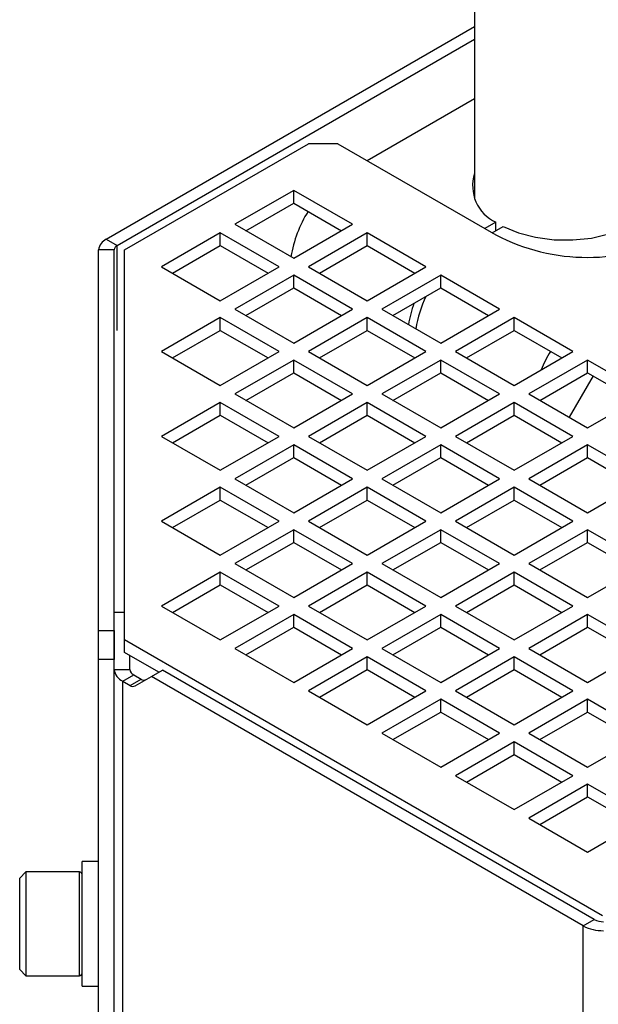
# Model space of a CAD drawing. Header units: millimetres. Extents: x 16 to 577, y 6 to 416.
# Tile 57 of 119: x 343 to 351, y 323 to 336. Entities that reach past the tile are written whole.
import ezdxf

# ---------------------------------------------------------------- set-up
doc = ezdxf.new("R2010")
doc.units = ezdxf.units.MM

msp = doc.modelspace()

# ---------------------------------------------------------------- linework, layer by layer
at = {"color": 7, "linetype": 'Continuous', "lineweight": 25}
for p, q in [((349.3029, 348.7755), (349.3029, 333.7611)), ((344.2378, 333.205), (349.3029, 336.129)), ((344.3894, 333.1175), (349.3029, 335.954)), ((349.3029, 335.1376), (347.8255, 334.2847)), ((344.4904, 333.0592), (347.0174, 334.518)), ((347.4214, 334.518), (347.0174, 334.518)), ((347.4214, 334.518), (349.5932, 333.2642)), ((346.8153, 333.8765), (346.0072, 333.41)), ((347.6235, 333.41), (346.8153, 333.8765)), ((346.8153, 333.7016), (346.8153, 333.8765)), ((346.1588, 333.3225), (346.8153, 333.7016)), ((346.8153, 333.7016), (347.4719, 333.3225)), ((346.0072, 333.41), (346.8153, 332.9435)), ((346.8153, 332.9435), (347.6235, 333.41)), ((349.5947, 333.4399), (349.4418, 333.3517)), ((349.5428, 333.2934), (349.6957, 333.3816)), ((349.5947, 333.3233), (349.5947, 333.4399)), ((344.2378, 333.205), (344.3894, 333.1175)), ((345.8052, 333.2934), (344.9971, 332.8269)), ((346.6133, 332.8269), (345.8052, 333.2934)), ((345.8052, 333.1184), (345.8052, 333.2934)), ((347.8255, 333.2934), (347.0174, 332.8269)), ((348.6336, 332.8269), (347.8255, 333.2934)), ((347.8255, 333.1184), (347.8255, 333.2934)), ((344.3475, 333.0592), (344.1332, 333.0592)), ((344.1332, 327.8269), (344.1332, 333.0592)), ((344.3475, 327.8269), (344.3475, 333.0592)), ((344.3894, 331.951), (344.3894, 333.1175)), ((344.4904, 327.6961), (344.4904, 333.0592)), ((345.1486, 332.7394), (345.8052, 333.1184)), ((345.8052, 333.1184), (346.4618, 332.7394)), ((347.1689, 332.7394), (347.8255, 333.1184)), ((347.8255, 333.1184), (348.4821, 332.7394)), ((344.9971, 332.8269), (345.8052, 332.3603)), ((345.8052, 332.3603), (346.6133, 332.8269)), ((347.0174, 332.8269), (347.8255, 332.3603)), ((347.8255, 332.3603), (348.6336, 332.8269)), ((346.8153, 332.7102), (346.0072, 332.2437)), ((347.6235, 332.2437), (346.8153, 332.7102)), ((346.8153, 332.5353), (346.8153, 332.7102)), ((348.8356, 332.7102), (348.0275, 332.2437)), ((349.6438, 332.2437), (348.8356, 332.7102)), ((348.8356, 332.5353), (348.8356, 332.7102)), ((346.1588, 332.1562), (346.8153, 332.5353)), ((346.8153, 332.5353), (347.4719, 332.1562)), ((348.1791, 332.1562), (348.8356, 332.5353)), ((348.8356, 332.5353), (349.4922, 332.1562)), ((346.0072, 332.2437), (346.8153, 331.7772)), ((346.8153, 331.7772), (347.6235, 332.2437)), ((348.0275, 332.2437), (348.8356, 331.7772)), ((348.8356, 331.7772), (349.6438, 332.2437)), ((345.8052, 332.1271), (344.9971, 331.6606)), ((346.6133, 331.6606), (345.8052, 332.1271)), ((345.8052, 331.9521), (345.8052, 332.1271)), ((347.8255, 332.1271), (347.0174, 331.6606)), ((348.6336, 331.6606), (347.8255, 332.1271)), ((347.8255, 331.9521), (347.8255, 332.1271)), ((349.8458, 332.1271), (349.0377, 331.6606)), ((350.6539, 331.6606), (349.8458, 332.1271)), ((349.8458, 331.9521), (349.8458, 332.1271)), ((345.1486, 331.5731), (345.8052, 331.9521)), ((345.8052, 331.9521), (346.4618, 331.5731)), ((347.1689, 331.5731), (347.8255, 331.9521)), ((347.8255, 331.9521), (348.4821, 331.5731)), ((349.1892, 331.5731), (349.8458, 331.9521)), ((349.8458, 331.9521), (350.5024, 331.5731)), ((344.9971, 331.6606), (345.8052, 331.1941)), ((345.8052, 331.1941), (346.6133, 331.6606)), ((347.0174, 331.6606), (347.8255, 331.1941)), ((347.8255, 331.1941), (348.6336, 331.6606)), ((349.0377, 331.6606), (349.8458, 331.1941)), ((349.8458, 331.1941), (350.6539, 331.6606)), ((346.8153, 331.5439), (346.0072, 331.0774)), ((347.6235, 331.0774), (346.8153, 331.5439)), ((346.8153, 331.369), (346.8153, 331.5439)), ((348.8356, 331.5439), (348.0275, 331.0774)), ((349.6438, 331.0774), (348.8356, 331.5439)), ((348.8356, 331.369), (348.8356, 331.5439)), ((350.8559, 331.5439), (350.0478, 331.0774)), ((351.6641, 331.0774), (350.8559, 331.5439)), ((350.8559, 331.369), (350.8559, 331.5439)), ((346.1588, 330.9899), (346.8153, 331.369)), ((346.8153, 331.369), (347.4719, 330.9899)), ((348.1791, 330.9899), (348.8356, 331.369)), ((348.8356, 331.369), (349.4922, 330.9899)), ((350.1994, 330.9899), (350.8559, 331.369)), ((350.9317, 331.3252), (350.6035, 330.7566)), ((350.8559, 331.369), (351.5125, 330.9899)), ((346.0072, 331.0774), (346.8153, 330.6109)), ((346.8153, 330.6109), (347.6235, 331.0774)), ((348.0275, 331.0774), (348.8356, 330.6109)), ((348.8356, 330.6109), (349.6438, 331.0774)), ((350.0478, 331.0774), (350.8559, 330.6109)), ((350.8559, 330.6109), (351.6641, 331.0774)), ((345.8052, 330.9608), (344.9971, 330.4943)), ((346.6133, 330.4943), (345.8052, 330.9608)), ((345.8052, 330.7858), (345.8052, 330.9608)), ((347.8255, 330.9608), (347.0174, 330.4943)), ((348.6336, 330.4943), (347.8255, 330.9608)), ((347.8255, 330.7858), (347.8255, 330.9608)), ((349.8458, 330.9608), (349.0377, 330.4943)), ((350.6539, 330.4943), (349.8458, 330.9608)), ((349.8458, 330.7858), (349.8458, 330.9608)), ((350.1994, 330.9899), (350.1995, 330.99)), ((345.1486, 330.4068), (345.8052, 330.7858)), ((345.8052, 330.7858), (346.4618, 330.4068)), ((347.1689, 330.4068), (347.8255, 330.7858)), ((347.8255, 330.7858), (348.4821, 330.4068)), ((349.1892, 330.4068), (349.8458, 330.7858)), ((349.8458, 330.7858), (350.5024, 330.4068)), ((344.9971, 330.4943), (345.8052, 330.0278)), ((345.8052, 330.0278), (346.6133, 330.4943)), ((347.0174, 330.4943), (347.8255, 330.0278)), ((347.8255, 330.0278), (348.6336, 330.4943)), ((349.0377, 330.4943), (349.8458, 330.0278)), ((349.8458, 330.0278), (350.6539, 330.4943)), ((346.8153, 330.3776), (346.0072, 329.9111)), ((347.6235, 329.9111), (346.8153, 330.3776)), ((346.8153, 330.2027), (346.8153, 330.3776)), ((348.8356, 330.3776), (348.0275, 329.9111)), ((349.6438, 329.9111), (348.8356, 330.3776)), ((348.8356, 330.2027), (348.8356, 330.3776)), ((350.8559, 330.3776), (350.0478, 329.9111)), ((351.6641, 329.9111), (350.8559, 330.3776)), ((350.8559, 330.2027), (350.8559, 330.3776)), ((346.1588, 329.8236), (346.8153, 330.2027)), ((346.8153, 330.2027), (347.4719, 329.8236)), ((348.1791, 329.8236), (348.8356, 330.2027)), ((348.8356, 330.2027), (349.4922, 329.8236)), ((350.1994, 329.8236), (350.8559, 330.2027)), ((350.8559, 330.2027), (351.5125, 329.8236)), ((346.0072, 329.9111), (346.8153, 329.4446)), ((346.8153, 329.4446), (347.6235, 329.9111)), ((348.0275, 329.9111), (348.8356, 329.4446)), ((348.8356, 329.4446), (349.6438, 329.9111)), ((350.0478, 329.9111), (350.8559, 329.4446)), ((350.8559, 329.4446), (351.6641, 329.9111)), ((345.8052, 329.7945), (344.9971, 329.328)), ((346.6133, 329.328), (345.8052, 329.7945)), ((345.8052, 329.6195), (345.8052, 329.7945)), ((347.8255, 329.7945), (347.0174, 329.328)), ((348.6336, 329.328), (347.8255, 329.7945)), ((347.8255, 329.6195), (347.8255, 329.7945)), ((349.8458, 329.7945), (349.0377, 329.328)), ((350.6539, 329.328), (349.8458, 329.7945)), ((349.8458, 329.6195), (349.8458, 329.7945)), ((345.1486, 329.2405), (345.8052, 329.6195)), ((345.8052, 329.6195), (346.4618, 329.2405)), ((347.1689, 329.2405), (347.8255, 329.6195)), ((347.8255, 329.6195), (348.4821, 329.2405)), ((349.1892, 329.2405), (349.8458, 329.6195)), ((349.8458, 329.6195), (350.5024, 329.2405)), ((344.9971, 329.328), (345.8052, 328.8615)), ((345.8052, 328.8615), (346.6133, 329.328)), ((347.0174, 329.328), (347.8255, 328.8615)), ((347.8255, 328.8615), (348.6336, 329.328)), ((349.0377, 329.328), (349.8458, 328.8615)), ((349.8458, 328.8615), (350.6539, 329.328)), ((346.8153, 329.2113), (346.0072, 328.7448)), ((347.6235, 328.7448), (346.8153, 329.2113)), ((346.8153, 329.0364), (346.8153, 329.2113)), ((348.8356, 329.2113), (348.0275, 328.7448)), ((349.6438, 328.7448), (348.8356, 329.2113)), ((348.8356, 329.0364), (348.8356, 329.2113)), ((350.8559, 329.2113), (350.0478, 328.7448)), ((351.6641, 328.7448), (350.8559, 329.2113)), ((350.8559, 329.0364), (350.8559, 329.2113)), ((346.1588, 328.6573), (346.8153, 329.0364)), ((346.8153, 329.0364), (347.4719, 328.6573)), ((348.1791, 328.6573), (348.8356, 329.0364)), ((348.8356, 329.0364), (349.4922, 328.6573)), ((350.1994, 328.6573), (350.8559, 329.0364)), ((350.8559, 329.0364), (351.5125, 328.6573)), ((346.0072, 328.7448), (346.8153, 328.2783)), ((346.8153, 328.2783), (347.6235, 328.7448)), ((348.0275, 328.7448), (348.8356, 328.2783)), ((348.8356, 328.2783), (349.6438, 328.7448)), ((350.0478, 328.7448), (350.8559, 328.2783)), ((350.8559, 328.2783), (351.6641, 328.7448)), ((345.8052, 328.6282), (344.9971, 328.1617)), ((346.6133, 328.1617), (345.8052, 328.6282)), ((345.8052, 328.4532), (345.8052, 328.6282)), ((347.8255, 328.6282), (347.0174, 328.1617)), ((348.6336, 328.1617), (347.8255, 328.6282)), ((347.8255, 328.4532), (347.8255, 328.6282)), ((349.8458, 328.6282), (349.0377, 328.1617)), ((350.6539, 328.1617), (349.8458, 328.6282)), ((349.8458, 328.4532), (349.8458, 328.6282)), ((345.1486, 328.0742), (345.8052, 328.4532)), ((345.8052, 328.4532), (346.4618, 328.0742)), ((347.1689, 328.0742), (347.8255, 328.4532)), ((347.8255, 328.4532), (348.4821, 328.0742)), ((349.1892, 328.0742), (349.8458, 328.4532)), ((349.8458, 328.4532), (350.5024, 328.0742)), ((344.3484, 327.2888), (344.3484, 328.0708)), ((344.4904, 328.0708), (344.3484, 328.0708)), ((344.9971, 328.1617), (345.8052, 327.6952)), ((345.8052, 327.6952), (346.6133, 328.1617)), ((346.8153, 328.045), (346.0072, 327.5785)), ((347.6235, 327.5785), (346.8153, 328.045)), ((346.8153, 327.8701), (346.8153, 328.045)), ((347.0174, 328.1617), (347.8255, 327.6952)), ((347.8255, 327.6952), (348.6336, 328.1617)), ((348.8356, 328.045), (348.0275, 327.5785)), ((349.6438, 327.5785), (348.8356, 328.045)), ((348.8356, 327.8701), (348.8356, 328.045)), ((349.0377, 328.1617), (349.8458, 327.6952)), ((349.8458, 327.6952), (350.6539, 328.1617)), ((350.8559, 328.045), (350.0478, 327.5785)), ((351.6641, 327.5785), (350.8559, 328.045)), ((350.8559, 327.8701), (350.8559, 328.045)), ((344.1332, 327.8269), (344.3475, 327.8269)), ((344.1332, 327.4286), (344.1332, 327.8269)), ((344.3475, 327.8269), (344.3475, 327.4286)), ((346.1588, 327.491), (346.8153, 327.8701)), ((346.8153, 327.8701), (347.4719, 327.491)), ((348.1791, 327.491), (348.8356, 327.8701)), ((348.8356, 327.8701), (349.4922, 327.491)), ((350.1994, 327.491), (350.8559, 327.8701)), ((350.8559, 327.8701), (351.5125, 327.491)), ((351.0596, 323.9038), (344.4904, 327.6961)), ((344.4904, 327.5211), (344.4904, 327.6961)), ((344.9599, 327.2501), (344.4904, 327.5211)), ((346.0072, 327.5785), (346.8153, 327.112)), ((346.8153, 327.112), (347.6235, 327.5785)), ((348.0275, 327.5785), (348.8356, 327.112)), ((348.8356, 327.112), (349.6438, 327.5785)), ((350.0478, 327.5785), (350.8559, 327.112)), ((350.8559, 327.112), (351.6641, 327.5785)), ((344.3475, 327.4286), (344.1332, 327.4286)), ((344.1332, 278.8444), (344.1332, 327.4286)), ((344.3475, 278.8444), (344.3475, 327.4286)), ((344.5627, 327.2888), (344.5627, 327.4794)), ((347.8255, 327.4619), (347.0174, 326.9954)), ((348.6336, 326.9954), (347.8255, 327.4619)), ((347.8255, 327.2869), (347.8255, 327.4619)), ((349.8458, 327.4619), (349.0377, 326.9954)), ((350.6539, 326.9954), (349.8458, 327.4619)), ((349.8458, 327.2869), (349.8458, 327.4619)), ((344.3484, 278.8213), (344.3484, 327.2888)), ((344.3484, 327.2888), (344.5627, 327.2888)), ((344.8589, 327.1918), (345.0104, 327.2793)), ((350.9481, 323.8515), (345.0104, 327.2793)), ((347.1689, 326.9079), (347.8255, 327.2869)), ((347.8255, 327.2869), (348.4821, 326.9079)), ((349.1892, 326.9079), (349.8458, 327.2869)), ((349.8458, 327.2869), (350.5024, 326.9079)), ((344.4635, 327.1284), (344.615, 327.2159)), ((344.4635, 278.6609), (344.4635, 327.1284)), ((344.4635, 327.1284), (344.5645, 327.0701)), ((344.5645, 327.0701), (344.716, 327.1576)), ((344.615, 327.2159), (344.716, 327.1576)), ((344.6359, 327.063), (344.8589, 327.1918)), ((350.7966, 323.764), (344.8589, 327.1918)), ((347.0174, 326.9954), (347.8255, 326.5289)), ((347.8255, 326.5289), (348.6336, 326.9954)), ((349.0377, 326.9954), (349.8458, 326.5289)), ((349.8458, 326.5289), (350.6539, 326.9954)), ((348.8356, 326.8788), (348.0275, 326.4122)), ((349.6438, 326.4122), (348.8356, 326.8788)), ((348.8356, 326.7038), (348.8356, 326.8788)), ((350.8559, 326.8788), (350.0478, 326.4122)), ((351.6641, 326.4122), (350.8559, 326.8788)), ((350.8559, 326.7038), (350.8559, 326.8788)), ((348.1791, 326.3247), (348.8356, 326.7038)), ((348.8356, 326.7038), (349.4922, 326.3247)), ((350.1994, 326.3247), (350.8559, 326.7038)), ((350.8559, 326.7038), (351.5125, 326.3247)), ((344.3475, 326.4954), (344.3484, 326.4949)), ((348.0275, 326.4122), (348.8356, 325.9457)), ((348.8356, 325.9457), (349.6438, 326.4122)), ((350.0478, 326.4122), (350.8559, 325.9457)), ((350.8559, 325.9457), (351.6641, 326.4122)), ((349.8458, 326.2956), (349.0377, 325.8291)), ((350.6539, 325.8291), (349.8458, 326.2956)), ((349.8458, 326.1206), (349.8458, 326.2956)), ((349.1892, 325.7416), (349.8458, 326.1206)), ((349.8458, 326.1206), (350.5024, 325.7416)), ((349.0377, 325.8291), (349.8458, 325.3626)), ((349.8458, 325.3626), (350.6539, 325.8291)), ((350.8559, 325.7125), (350.0478, 325.2459)), ((351.6641, 325.2459), (350.8559, 325.7125)), ((350.8559, 325.5375), (350.8559, 325.7125)), ((350.1994, 325.1584), (350.8559, 325.5375)), ((350.8559, 325.5375), (351.5125, 325.1584)), ((350.0478, 325.2459), (350.8559, 324.7794)), ((350.8559, 324.7794), (351.6641, 325.2459)), ((344.1332, 324.6481), (343.9047, 324.6481)), ((343.9047, 322.9339), (343.9047, 324.6481)), ((343.1332, 324.5053), (343.0475, 324.4196)), ((343.0475, 323.1625), (343.0475, 324.4196)), ((343.869, 324.5053), (343.1332, 324.5053)), ((343.1332, 324.5053), (343.1332, 323.0767)), ((343.869, 323.0767), (343.869, 324.5053)), ((350.7966, 323.764), (350.9481, 323.8515)), ((350.7966, 274.7133), (350.7966, 323.764)), ((343.0475, 323.1624), (343.1332, 323.0767)), ((343.1332, 323.0767), (343.869, 323.0767)), ((343.9047, 322.9339), (344.1332, 322.9339))]:
    msp.add_line(p, q, dxfattribs=at)
at = {"color": 7, "linetype": 'Continuous', "lineweight": 25, "flags": 128}
msp.add_lwpolyline([(349.6957, 333.3816), (349.9054, 333.2936), (350.1414, 333.2316), (350.3942, 333.1982), (350.6535, 333.1948), (350.9086, 333.2215), (351.1493, 333.2773), (351.3657, 333.3597), (351.5491, 333.4656), (351.6919, 333.5905), (351.7884, 333.7295), (351.8347, 333.8767), (351.8288, 334.0264), (351.8029, 334.1085)], dxfattribs=at)
at = {"color": 7, "linetype": 'Continuous', "lineweight": 25}
for centre, radius, start, end in [((349.8201, 333.9363), 0.5451, 161.57709, 245.5738), ((348.4148, 332.7029), 1.658, 147.74637, 170.89436), ((344.312, 333.0414), 0.1796, 114.37466, 174.3052), ((350.8559, 335.6878), 2.7328, 242.48054, 297.51946), ((344.419, 333.0521), 0.0718, 114.37466, 174.3052), ((350.0647, 331.7282), 1.5889, 154.24408, 171.10595), ((349.8668, 331.8092), 1.4897, 159.80846, 171.39171), ((351.9064, 330.7036), 1.8318, 148.4059, 157.40999), ((344.545, 327.3084), 0.1976, 185.6948, 245.62534), ((344.6521, 327.2977), 0.0898, 185.6948, 245.62534), ((344.7579, 327.216), 0.0719, 234.38183, 294.31395), ((344.6063, 327.1285), 0.0719, 234.38183, 294.31395), ((343.869, 324.4696), 0.0357, 0, 90), ((351.0692, 324.0789), 0.2577, 241.95976, 271.1441), ((351.063, 324.2643), 0.5669, 241.95976, 271.1441), ((343.869, 323.1124), 0.0357, 270, 360)]:
    msp.add_arc(centre, radius, start, end, dxfattribs=at)

doc.saveas('drawing.dxf')
